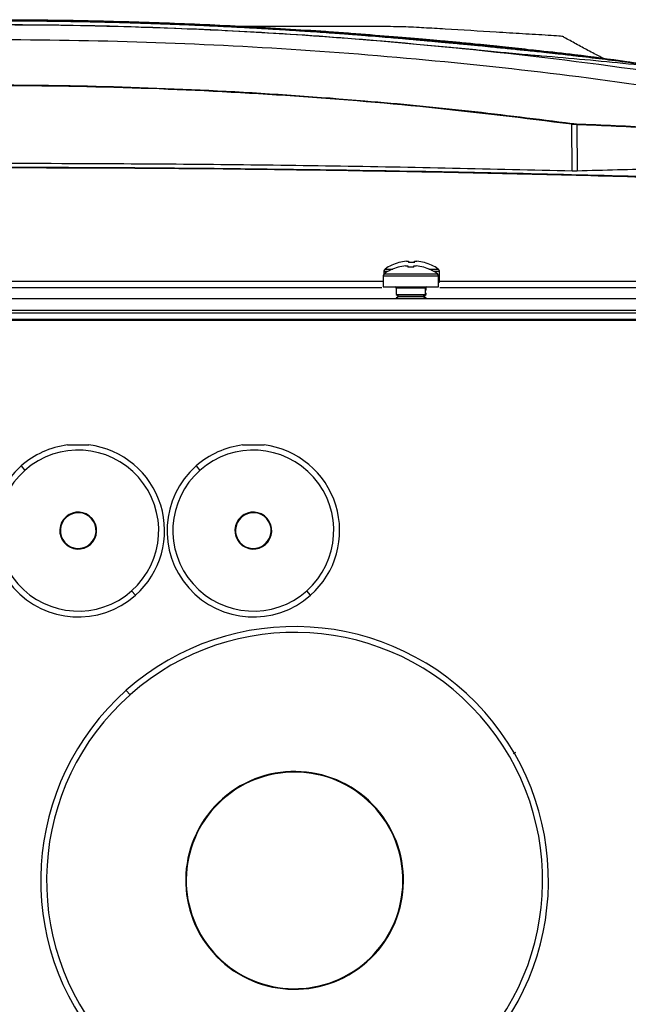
# Model space of a CAD drawing. Header units: millimetres. Extents: x 155400 to 158181, y 110641 to 115017.
# Tile 16 of 126: x 157076 to 157180, y 111764 to 111933. Entities that reach past the tile are written whole.
import ezdxf

# ---------------------------------------------------------------- set-up
doc = ezdxf.new("R2010")
doc.units = ezdxf.units.MM

msp = doc.modelspace()

# ---------------------------------------------------------------- linework, layer by layer
at = {"color": 7, "linetype": 'Continuous', "lineweight": 25}
for p, q in [((157170.21, 111906.8), (157170.13, 111914.82)), ((157170.99, 111914.74), (157171.06, 111906.79)), ((157140.37, 111890.31), (157140.36, 111890.32)), ((157140.51, 111891.11), (157140.5, 111891.12)), ((157141.66, 111890.56), (157142.05, 111890.56)), ((157141.8, 111891.36), (157142.18, 111891.36)), ((157142.05, 111890.56), (157142.05, 111890.31)), ((157142.18, 111891.36), (157142.18, 111891.11)), ((157143.08, 111890.31), (157143.08, 111890.56)), ((157143.08, 111890.56), (157143.46, 111890.56)), ((157143.21, 111891.11), (157143.21, 111891.36)), ((157143.21, 111891.36), (157143.6, 111891.36)), ((157144.76, 111890.32), (157144.75, 111890.31)), ((157144.9, 111891.12), (157144.89, 111891.11)), ((157137.81, 111888.83), (157137.81, 111886.93)), ((157137.81, 111888.83), (157142.56, 111888.83)), ((157137.95, 111889.63), (157137.95, 111889.16)), ((157137.95, 111889.63), (157138.7, 111889.63)), ((157138, 111889.2), (157142.56, 111889.2)), ((157138.14, 111890), (157139.46, 111890)), ((157142.56, 111889.2), (157147.12, 111889.2)), ((157142.56, 111888.83), (157147.31, 111888.83)), ((157145.66, 111890), (157147.26, 111890)), ((157146.42, 111889.63), (157147.45, 111889.63)), ((157147.31, 111886.93), (157147.31, 111888.83)), ((157147.45, 111887.73), (157147.45, 111889.63)), ((157003.45, 111887.93), (157137.81, 111887.93)), ((157003.54, 111886.86), (157137.57, 111886.86)), ((157137.81, 111886.93), (157142.56, 111886.93)), ((157140.06, 111886.73), (157140.06, 111885.64)), ((157142.56, 111886.73), (157140.06, 111886.73)), ((157142.56, 111886.93), (157147.31, 111886.93)), ((157145.06, 111886.73), (157142.56, 111886.73)), ((157145.06, 111885.64), (157145.06, 111886.73)), ((157145.2, 111886.44), (157145.2, 111886.92)), ((157147.31, 111887.73), (157147.45, 111887.73)), ((157147.45, 111887.93), (157216.67, 111887.93)), ((157147.54, 111886.86), (157216.67, 111886.86)), ((157140.06, 111885.64), (157140.51, 111885.33)), ((157140.06, 111885.64), (157145.06, 111885.64)), ((157140.51, 111885.33), (157140.06, 111885.02)), ((157140.06, 111885.02), (157140.06, 111884.93)), ((157140.06, 111885.02), (157145.06, 111885.02)), ((157140.51, 111885.33), (157144.62, 111885.33)), ((157144.62, 111885.33), (157145.06, 111885.64)), ((157145.06, 111885.02), (157144.62, 111885.33)), ((157144.62, 111885.33), (157144.75, 111885.33)), ((157144.75, 111885.33), (157145.2, 111885.64)), ((157145.2, 111885.02), (157144.75, 111885.33)), ((157145.06, 111886.34), (157145.2, 111886.44)), ((157145.06, 111886.44), (157145.2, 111886.44)), ((157145.2, 111885.82), (157145.06, 111885.91)), ((157145.06, 111885.82), (157145.2, 111885.82)), ((157145.06, 111885.64), (157145.2, 111885.64)), ((157145.06, 111884.93), (157145.06, 111885.02)), ((157145.06, 111885.02), (157145.2, 111885.02)), ((157145.2, 111885.64), (157145.2, 111885.82)), ((157145.2, 111884.93), (157145.2, 111885.02)), ((156851.7, 111884.93), (157289.45, 111884.93)), ((156851.7, 111882.93), (157289.45, 111882.93)), ((157280.32, 111882.43), (156860.82, 111882.43)), ((157288.57, 111881.18), (156852.57, 111881.18)), ((156860.82, 111881.43), (157280.32, 111881.43)), ((157075.77, 111856.26), (157076.43, 111855.51)), ((157105.77, 111856.26), (157106.43, 111855.51)), ((157083.48, 111847.54), (157083.55, 111847.47)), ((157113.48, 111847.54), (157113.55, 111847.47)), ((157087.67, 111842.81), (157087.6, 111842.89)), ((157117.67, 111842.81), (157117.6, 111842.89)), ((157095.38, 111834.1), (157094.72, 111834.85)), ((157125.38, 111834.1), (157124.72, 111834.85)), ((157093.81, 111817.81), (157094.48, 111817.06)), ((157160.14, 111806.97), (157160.56, 111807.21)), ((157110.28, 111799.21), (157110.34, 111799.13)), ((157135.01, 111771.27), (157134.94, 111771.34))]:
    msp.add_line(p, q, dxfattribs=at)
for centre, radius, start, end in [((157188.1, 111912.45), 18.13, 172.0253, 172.4904), ((157170.84, 111914.75), 0.142, 357.0151, 76.2616), ((157142.56, 111882.63), 8, 105.9373, 124.7179), ((157142.7, 111883.43), 8, 105.9373, 124.7179), ((157142.56, 111882.63), 7.98, 96.4808, 105.9151), ((157142.7, 111883.43), 7.98, 96.4808, 105.9151), ((157142.56, 111881.53), 8.79, 86.6394, 93.3606), ((157142.7, 111882.33), 8.79, 86.6394, 93.3606), ((157142.56, 111882.63), 7.98, 74.0849, 83.5192), ((157142.7, 111883.43), 7.98, 74.0849, 83.5192), ((157142.56, 111882.63), 8, 55.2821, 74.0627), ((157142.7, 111883.43), 8, 55.2821, 74.0627), ((157138.26, 111888.83), 0.45, 124.7179, 180), ((157138.4, 111889.63), 0.45, 124.7179, 180), ((157146.86, 111888.83), 0.45, 0, 55.2821), ((157147, 111889.63), 0.45, 0, 55.2821), ((157139.86, 111886.73), 0.2, 0, 90), ((157145.26, 111886.73), 0.2, 90, 180), ((157085.57, 111845.18), 14.79, 97.1277, 131.5118), ((157085.57, 111845.18), 14.79, 311.5118, 82.8723), ((157115.57, 111845.18), 14.79, 97.1277, 131.5118), ((157115.57, 111845.18), 14.79, 311.5118, 82.8723), ((157085.57, 111845.18), 13.79, 311.5118, 131.5118), ((157115.57, 111845.18), 13.79, 311.5118, 131.5118), ((157085.57, 111845.18), 14.79, 131.5118, 311.5118), ((157085.57, 111845.18), 13.79, 131.5118, 311.5118), ((157115.57, 111845.18), 14.79, 131.5118, 311.5118), ((157115.57, 111845.18), 13.79, 131.5118, 311.5118), ((157085.57, 111845.18), 3.16, 311.5118, 131.5118), ((157085.57, 111845.18), 3.06, 311.5118, 131.5118), ((157115.57, 111845.18), 3.16, 311.5118, 131.5118), ((157115.57, 111845.18), 3.06, 311.5118, 131.5118), ((157085.57, 111845.18), 3.16, 131.5118, 311.5118), ((157085.57, 111845.18), 3.06, 131.5118, 311.5118), ((157115.57, 111845.18), 3.16, 131.5118, 311.5118), ((157115.57, 111845.18), 3.06, 131.5118, 311.5118), ((157122.64, 111785.24), 43.5, 311.5118, 131.5118), ((157122.64, 111785.24), 42.5, 311.5118, 131.5118), ((157122.64, 111785.24), 43.5, 131.5118, 311.5118), ((157122.64, 111785.24), 42.5, 131.5118, 311.5118), ((157122.64, 111785.24), 18.66, 311.5118, 131.5118), ((157122.64, 111785.24), 18.56, 311.5118, 131.5118), ((157122.64, 111785.24), 18.66, 131.5118, 311.5118), ((157122.64, 111785.24), 18.56, 131.5118, 311.5118)]:
    msp.add_arc(centre, radius, start, end, dxfattribs=at)
for points, knots in [([(157070.81, 111932.73), (157075.44, 111932.73), (157080.07, 111932.7), (157087.01, 111932.59), (157091.64, 111932.48), (157098.58, 111932.28), (157105.51, 111932.01), (157112.44, 111931.69), (157119.37, 111931.3), (157123.98, 111931), (157126.28, 111930.86)], [0, 0, 0, 0, 0.25, 0.25, 0.375, 0.5, 0.625, 0.75, 0.875, 1, 1, 1, 1]), ([(157070.81, 111932.65), (157071.79, 111932.65), (157073.74, 111932.65), (157076.68, 111932.63), (157079.61, 111932.61), (157082.54, 111932.57), (157085.48, 111932.52), (157088.41, 111932.46), (157091.34, 111932.39), (157094.27, 111932.31), (157097.2, 111932.23), (157100.13, 111932.12), (157108.91, 111931.79), (157120.63, 111931.18), (157132.42, 111930.33), (157137.82, 111929.89), (157139.7, 111929.73), (157140.99, 111929.62), (157142.18, 111929.51), (157143.16, 111929.43), (157143.81, 111929.37), (157144.47, 111929.31), (157145.3, 111929.23), (157146.3, 111929.14), (157147.29, 111929.05), (157148.28, 111928.96), (157149.58, 111928.84), (157151.16, 111928.69), (157152.99, 111928.51), (157154.72, 111928.34), (157156.35, 111928.18), (157157.6, 111928.05), (157158.54, 111927.96), (157159.09, 111927.9), (157159.51, 111927.86), (157159.78, 111927.83), (157160.09, 111927.8), (157160.68, 111927.74), (157161.65, 111927.64), (157163.28, 111927.47), (157165.35, 111927.25), (157167.81, 111926.98), (157170.26, 111926.7), (157173.54, 111926.31), (157177.62, 111925.81), (157180.89, 111925.38), (157182.51, 111925.16)], [0, 0, 0, 0, 0.022617, 0.045234, 0.067852, 0.09047, 0.113087, 0.135704, 0.158321, 0.180936, 0.20355, 0.226162, 0.248772, 0.406835, 0.497547, 0.522427, 0.532094, 0.541085, 0.552497, 0.559741, 0.563794, 0.56751, 0.575277, 0.582944, 0.590893, 0.598733, 0.606586, 0.622149, 0.637718, 0.653417, 0.668902, 0.68457, 0.692379, 0.700197, 0.70399, 0.708082, 0.71039, 0.715972, 0.73088, 0.747531, 0.77909, 0.810647, 0.842208, 0.873764, 0.937248, 1, 1, 1, 1]), ([(157182.61, 111925.01), (157181.87, 111925.11), (157180.37, 111925.31), (157178.13, 111925.6), (157175.89, 111925.89), (157173.64, 111926.16), (157171.89, 111926.37), (157170.48, 111926.54), (157169.29, 111926.68), (157167.68, 111926.86), (157165.91, 111927.05), (157164.18, 111927.24), (157162.69, 111927.4), (157161.37, 111927.53), (157160.48, 111927.62), (157159.87, 111927.69), (157159.41, 111927.73), (157158.67, 111927.81), (157157.59, 111927.91), (157156.14, 111928.06), (157154.24, 111928.24), (157151.86, 111928.47), (157149.64, 111928.68), (157147.86, 111928.85), (157146.71, 111928.96), (157145.64, 111929.05), (157144.65, 111929.14), (157143.76, 111929.22), (157142.96, 111929.3), (157142.09, 111929.37), (157140.98, 111929.47), (157139.46, 111929.6), (157137.53, 111929.76), (157136.01, 111929.88), (157134.96, 111929.97), (157134.41, 111930.01), (157133.58, 111930.08), (157132.47, 111930.16), (157131.09, 111930.27), (157129.42, 111930.39), (157127.48, 111930.53), (157125.25, 111930.68), (157122.74, 111930.84), (157119.96, 111931.02), (157116.89, 111931.2), (157113.54, 111931.38), (157109.91, 111931.57), (157106, 111931.74), (157101.8, 111931.92), (157097.33, 111932.07), (157092.57, 111932.22), (157087.53, 111932.34), (157082.21, 111932.43), (157076.6, 111932.49), (157072.77, 111932.5), (157070.81, 111932.5)], [0, 0, 0, 0, 0.028855, 0.05771, 0.086563, 0.115416, 0.144268, 0.15431, 0.169679, 0.190375, 0.2164, 0.237815, 0.256976, 0.273882, 0.288533, 0.291382, 0.297247, 0.306126, 0.318017, 0.332915, 0.350818, 0.37172, 0.395617, 0.405414, 0.414494, 0.42285, 0.430489, 0.437415, 0.443624, 0.449115, 0.457631, 0.469354, 0.484286, 0.502428, 0.504515, 0.508757, 0.515156, 0.523711, 0.534425, 0.547297, 0.562329, 0.579521, 0.598874, 0.620389, 0.644068, 0.669911, 0.69792, 0.728095, 0.760437, 0.794946, 0.831623, 0.870468, 0.91148, 0.954658, 1, 1, 1, 1]), ([(157227.17, 111916.26), (157216.85, 111918.22), (157196.23, 111922.15), (157165.05, 111926.44), (157133.73, 111929.56), (157102.28, 111931.42), (157070.77, 111932.04), (157039.25, 111931.42), (157007.78, 111929.57), (156976.42, 111926.45), (156945.19, 111922.16), (156924.55, 111918.23), (156914.23, 111916.26)], [0, 0, 0, 0, 0.100013, 0.199862, 0.299712, 0.399716, 0.499806, 0.599806, 0.69988, 0.799952, 0.89994, 1, 1, 1, 1]), ([(157150.3, 111927.88), (157143.72, 111928.49), (157130.56, 111929.71), (157110.76, 111930.93), (157090.92, 111931.68), (157071, 111931.93), (157051.05, 111931.7), (157031.05, 111930.95), (157011.05, 111929.73), (156997.75, 111928.5), (156991.09, 111927.88)], [0, 0, 0, 0, 0.124304, 0.2486083, 0.3732211, 0.4978339, 0.6232177, 0.7486014, 0.8743008, 1, 1, 1, 1]), ([(157168.8, 111929.71), (157168.8, 111929.74), (157168.82, 111929.79), (157168.48, 111929.86), (157167.73, 111929.95), (157166.01, 111930.05), (157163.91, 111930.18), (157161.69, 111930.31), (157159.45, 111930.45), (157155.03, 111930.72), (157150.74, 111930.98), (157146.61, 111931.23), (157144.85, 111931.33), (157143.25, 111931.43), (157141.24, 111931.5), (157138.97, 111931.55), (157136.37, 111931.58), (157133.45, 111931.58), (157130.42, 111931.58), (157127.26, 111931.58), (157121.75, 111931.58), (157116.1, 111931.58), (157111.52, 111931.58), (157110.33, 111931.58)], [0, 0, 0, 0, 0.023199, 0.044244, 0.063429, 0.1053, 0.152242, 0.199846, 0.247944, 0.296334, 0.485211, 0.524263, 0.562747, 0.598245, 0.627599, 0.65634, 0.689775, 0.722922, 0.760316, 0.798037, 0.836071, 0.957504, 1, 1, 1, 1]), ([(157126.28, 111930.86), (157126.86, 111930.82), (157127.43, 111930.78), (157128.58, 111930.7), (157129.16, 111930.65), (157130.87, 111930.53), (157132.01, 111930.45), (157135.36, 111930.19), (157137.53, 111930.02), (157141.59, 111929.69), (157143.49, 111929.53), (157146.04, 111929.3), (157146.85, 111929.23), (157147.97, 111929.13), (157148.34, 111929.1), (157149.02, 111929.04), (157149.35, 111929.01), (157149.68, 111928.98)], [0, 0, 0, 0, 0.0625, 0.0625, 0.125, 0.125, 0.25, 0.25, 0.5, 0.5, 0.75, 0.75, 0.875, 0.875, 0.9375, 0.9375, 1, 1, 1, 1]), ([(156939.01, 111918.36), (156947.72, 111919.75), (156965.15, 111922.51), (156991.45, 111925.53), (157017.84, 111927.74), (157044.29, 111929.04), (157070.77, 111929.48), (157097.24, 111929.04), (157123.68, 111927.73), (157150.03, 111925.52), (157176.29, 111922.51), (157193.69, 111919.75), (157202.39, 111918.36)], [0, 0, 0, 0, 0.100003, 0.200035, 0.300159, 0.400217, 0.50023, 0.600324, 0.700383, 0.800282, 0.900117, 1, 1, 1, 1]), ([(157149.68, 111928.98), (157150.1, 111928.94), (157151, 111928.86), (157152.43, 111928.72), (157154.15, 111928.55), (157155.79, 111928.39), (157157.22, 111928.24), (157157.93, 111928.17), (157158.25, 111928.14)], [0, 0, 0, 0, 0.146016, 0.312695, 0.5, 0.75, 0.888622, 1, 1, 1, 1]), ([(157175.65, 111926.04), (157175.42, 111926.16), (157174.67, 111926.53), (157173.05, 111927.39), (157170.93, 111928.54), (157169.5, 111929.33), (157168.81, 111929.71)], [0, 0, 0, 0, 0.140689, 0.464066, 0.741396, 1, 1, 1, 1]), ([(157164.93, 111926.5), (157164.47, 111926.54), (157163.54, 111926.61), (157161.68, 111926.77), (157159.63, 111926.96), (157157.43, 111927.17), (157155.21, 111927.39), (157152.81, 111927.63), (157151.14, 111927.8), (157150.3, 111927.88)], [0, 0, 0, 0, 0.167341, 0.333332, 0.499033, 0.62404, 0.7489, 0.874455, 1, 1, 1, 1]), ([(157158.25, 111928.14), (157158.43, 111928.12), (157160.09, 111927.94), (157161.76, 111927.76), (157163.25, 111927.59), (157163.28, 111927.59), (157163.39, 111927.57), (157163.81, 111927.53), (157164.24, 111927.48), (157164.58, 111927.44), (157164.61, 111927.43)], [0, 0, 0, 0, 0.085927, 0.784584, 0.785134, 0.789015, 0.799395, 0.837999, 0.986582, 1, 1, 1, 1]), ([(157179.56, 111925.51), (157176.59, 111925.94), (157171.64, 111926.64), (157166.61, 111927.17), (157164.6, 111927.38)], [0, 0, 0, 0, 0.599375, 1, 1, 1, 1]), ([(157205.82, 111921.56), (157202.13, 111922.15), (157193.47, 111923.52), (157179.84, 111925.23), (157169.9, 111926.08), (157164.93, 111926.5)], [0, 0, 0, 0, 0.27104, 0.635519, 1, 1, 1, 1]), ([(156971.25, 111914.96), (156979.57, 111915.99), (156996.21, 111918.05), (157021.3, 111920.07), (157046.43, 111921.3), (157063.45, 111921.56), (157073.07, 111921.55), (157078.27, 111921.53), (157091.14, 111921.35), (157110.95, 111920.61), (157132.7, 111919.09), (157152.44, 111917.2), (157164.25, 111915.71), (157170.15, 111914.96)], [0, 0, 0, 0, 0.126067, 0.252205, 0.378345, 0.504414, 0.508137, 0.523031, 0.58261, 0.701837, 0.821064, 0.910532, 1, 1, 1, 1]), ([(157170.13, 111914.82), (157161.97, 111915.83), (157145.66, 111917.85), (157121.04, 111919.85), (157096.34, 111921.11), (157071.47, 111921.54), (157046.49, 111921.16), (157021.38, 111919.92), (156996.29, 111917.91), (156979.61, 111915.85), (156971.27, 111914.82)], [0, 0, 0, 0, 0.123626, 0.247252, 0.371417, 0.495583, 0.621405, 0.747227, 0.873614, 1, 1, 1, 1]), ([(157170.99, 111914.74), (157170.92, 111914.75), (157170.78, 111914.75), (157170.48, 111914.78), (157170.25, 111914.8), (157170.13, 111914.82)], [0, 0, 0, 0, 0.324484, 0.64862, 1, 1, 1, 1]), ([(157170.15, 111914.96), (157170.25, 111914.95), (157170.45, 111914.92), (157170.71, 111914.9), (157170.82, 111914.89), (157170.88, 111914.89)], [0, 0, 0, 0, 0.3517694, 0.6758554, 1, 1, 1, 1]), ([(157170.88, 111914.89), (157175.38, 111914.7), (157181.24, 111914.46), (157190.25, 111913.89), (157194.75, 111913.54), (157197.9, 111913.29)], [0, 0, 0, 0, 0.500229, 0.650652, 1, 1, 1, 1]), ([(157198, 111913.15), (157193.5, 111913.49), (157184.5, 111914.19), (157175.49, 111914.56), (157170.99, 111914.74)], [0, 0, 0, 0, 0.49977, 1, 1, 1, 1]), ([(156924.47, 111904.66), (156932.57, 111904.97), (156954.42, 111905.81), (156990.02, 111906.69), (157031.29, 111907.34), (157083, 111907.59), (157135.75, 111907.05), (157183.79, 111905.92), (157207.62, 111905.01), (157216.67, 111904.66)], [0, 0, 0, 0, 0.083183, 0.224384, 0.365585, 0.506786, 0.755173, 0.907024, 1, 1, 1, 1]), ([(157216.67, 111904.53), (157208.97, 111904.83), (157187.83, 111905.64), (157153.24, 111906.51), (157112.9, 111907.17), (157072.25, 111907.4), (157031.29, 111907.2), (156990.03, 111906.55), (156954.42, 111905.67), (156932.57, 111904.83), (156924.47, 111904.52)], [0, 0, 0, 0, 0.079134, 0.217121, 0.355168, 0.493215, 0.634402, 0.775606, 0.916793, 1, 1, 1, 1]), ([(157170.21, 111906.8), (157156.55, 111907.11), (157129.23, 111907.73), (157082.4, 111908.15), (157029.72, 111908.05), (156990.7, 111907.22), (156971.19, 111906.8)], [0, 0, 0, 0, 0.205898, 0.411818, 0.705876, 1, 1, 1, 1]), ([(157198.06, 111907.41), (157193.66, 111907.33), (157184.66, 111907.17), (157175.66, 111906.92), (157171.06, 111906.79)], [0, 0, 0, 0, 0.4889593, 1, 1, 1, 1]), ([(157171.06, 111906.79), (157171, 111906.79), (157170.86, 111906.79), (157170.55, 111906.79), (157170.32, 111906.8), (157170.21, 111906.8)], [0, 0, 0, 0, 0.327848, 0.655701, 1, 1, 1, 1]), ([(157083.74, 111859.86), (157083.74, 111859.86), (157083.74, 111859.86), (157083.78, 111859.86), (157083.88, 111859.86), (157084.31, 111859.86), (157085.29, 111859.86), (157086.33, 111859.86), (157087.07, 111859.86), (157087.29, 111859.86), (157087.38, 111859.86), (157087.41, 111859.86), (157087.41, 111859.86), (157087.41, 111859.86)], [0, 0, 0, 0, 0.010295, 0.02446, 0.048502, 0.117961, 0.372689, 0.795016, 0.900183, 0.952925, 0.979447, 0.991412, 1, 1, 1, 1]), ([(157113.74, 111859.86), (157113.74, 111859.86), (157113.74, 111859.86), (157113.78, 111859.86), (157113.88, 111859.86), (157114.31, 111859.86), (157115.29, 111859.86), (157116.33, 111859.86), (157117.07, 111859.86), (157117.29, 111859.86), (157117.38, 111859.86), (157117.41, 111859.86), (157117.41, 111859.86), (157117.41, 111859.86)], [0, 0, 0, 0, 0.010295, 0.02446, 0.048502, 0.117961, 0.372689, 0.795016, 0.900183, 0.952925, 0.979447, 0.991412, 1, 1, 1, 1])]:
    msp.add_open_spline(points, degree=3, knots=knots, dxfattribs=at)
msp.add_open_spline([(157150.3, 111927.86), (157150.3, 111927.87), (157150.3, 111927.88), (157150.3, 111927.88), (157150.3, 111927.88)], degree=3, dxfattribs=at)

doc.saveas('drawing.dxf')
